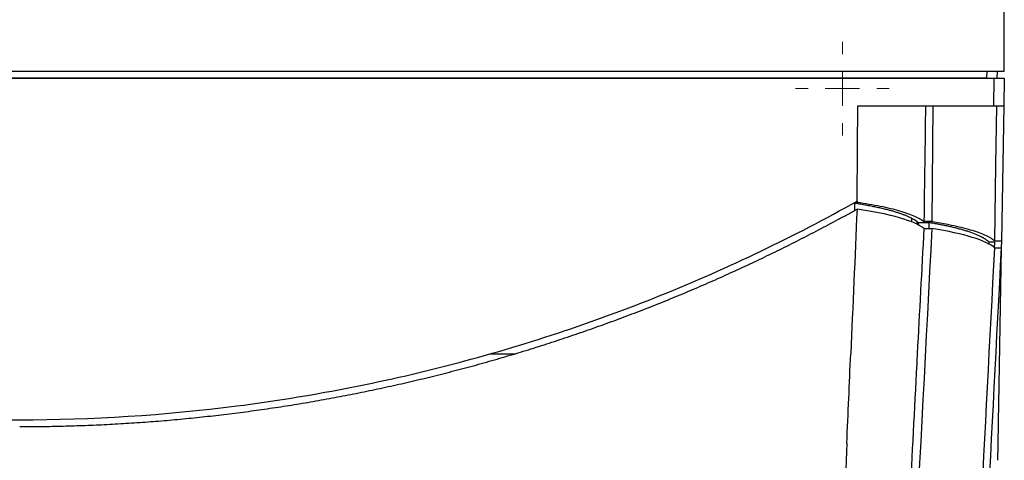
# Model space of a CAD drawing. Header units: millimetres. Extents: x -0.44 to 1.31, y -0.87 to 1.29.
# Tile 138 of 182: x 0.2148 to 0.3578, y 0.6552 to 0.7192. Entities that reach past the tile are written whole.
import ezdxf

# ---------------------------------------------------------------- set-up
doc = ezdxf.new("R2010")
doc.units = ezdxf.units.MM

# ---------------------------------------------------------------- blocks, each defined once
blk = doc.blocks.new('SW_CENTERMARKSYMBOL_11')
at = {"color": 0, "linetype": 'Continuous', "lineweight": 18}
for p, q in [((0, 0.005), (0, 0.0068)), ((0, 0), (0, 0.0025)), ((-0.005, 0), (-0.0068, 0)), ((0, 0), (-0.0025, 0)), ((0, 0), (0, -0.0025)), ((0, 0), (0.0025, 0)), ((0.005, 0), (0.0068, 0)), ((0, -0.005), (0, -0.0068))]:
    blk.add_line(p, q, dxfattribs=at)

msp = doc.modelspace()

# ---------------------------------------------------------------- linework, layer by layer
at = {"color": 7, "linetype": 'Continuous', "lineweight": 25}
for p, q in [((0.35778, 0.71171), (0.35778, 0.80696)), ((0.07178, 0.71171), (0.35778, 0.71171)), ((0.35526, 0.71072), (0.0743, 0.71072)), ((0.35526, 0.71072), (0.35528, 0.71171)), ((0.35626, 0.71073), (0.35626, 0.71071)), ((0.35676, 0.71071), (0.35678, 0.71171)), ((0.0733, 0.71071), (0.35626, 0.71071)), ((0.35626, 0.71071), (0.35619, 0.70671)), ((0.35776, 0.71071), (0.35769, 0.70671)), ((0.33649, 0.70671), (0.35619, 0.70671)), ((0.34738, 0.70671), (0.34727, 0.68991)), ((0.35769, 0.70671), (0.35735, 0.68708)), ((0.336, 0.69255), (0.3364, 0.69255)), ((0.336, 0.69255), (0.33603, 0.6915)), ((0.3364, 0.69286), (0.3364, 0.69272)), ((0.3364, 0.69255), (0.3364, 0.69272)), ((0.34687, 0.68973), (0.34533, 0.68973)), ((0.34533, 0.68933), (0.34533, 0.68973)), ((0.34727, 0.68991), (0.34615, 0.68991)), ((0.34687, 0.68889), (0.34687, 0.68973)), ((0.34614, 0.68889), (0.34726, 0.68889)), ((0.35635, 0.6869), (0.35557, 0.6869)), ((0.35557, 0.68656), (0.35557, 0.6869)), ((0.35635, 0.6869), (0.35633, 0.6861)), ((0.35641, 0.68708), (0.35735, 0.68708)), ((0.35735, 0.68708), (0.35733, 0.68606)), ((0.3564, 0.68606), (0.35733, 0.68606)), ((0.35733, 0.68606), (0.35694, 0.66336)), ((0.28316, 0.67071), (0.28671, 0.67071))]:
    msp.add_line(p, q, dxfattribs=at)
at = {"color": 250, "linetype": 'Continuous', "lineweight": 25}
for p, q in [((0.34435, 0.68983), (0.34435, 0.69036)), ((0.34511, 0.68945), (0.3451, 0.68991))]:
    msp.add_line(p, q, dxfattribs=at)
at = {"color": 7, "linetype": 'Continuous', "lineweight": 25, "flags": 128}
for points in [[(0.3364, 0.69286), (0.33645, 0.70061), (0.33649, 0.70671)], [(0.35641, 0.68708), (0.35657, 0.69807), (0.35669, 0.70671)]]:
    msp.add_lwpolyline(points, dxfattribs=at)
at = {"color": 7, "linetype": 'Continuous', "lineweight": 25}
msp.add_ellipse((0.35526, 0.71075), major_axis=(0.0015, 0), ratio=0.01745, start_param=4.712389, end_param=5.441844, dxfattribs=at)
for points, knots in [([(0.35626, 0.71071), (0.35644, 0.71071), (0.35663, 0.71071), (0.357, 0.71071), (0.35718, 0.71071), (0.35747, 0.71071), (0.35758, 0.71071), (0.35773, 0.71071), (0.35776, 0.71071), (0.35776, 0.71071)], [0, 0, 0, 0, 0.25, 0.25, 0.5, 0.5, 0.75, 0.75, 1, 1, 1, 1]), ([(0.35619, 0.70671), (0.35637, 0.70671), (0.35656, 0.70671), (0.35693, 0.70671), (0.35711, 0.70671), (0.3574, 0.70671), (0.35751, 0.70671), (0.35766, 0.70671), (0.35769, 0.70671), (0.35769, 0.70671)], [0, 0, 0, 0, 0.25, 0.25, 0.5, 0.5, 0.75, 0.75, 1, 1, 1, 1]), ([(0.09316, 0.69286), (0.1023, 0.68774), (0.11184, 0.68316), (0.13151, 0.67523), (0.14163, 0.67188), (0.16224, 0.66651), (0.17271, 0.66448), (0.19375, 0.6618), (0.20431, 0.66113), (0.21478, 0.66113)], [0, 0, 0, 0, 0.25, 0.25, 0.5, 0.5, 0.75, 0.75, 1, 1, 1, 1]), ([(0.21478, 0.66113), (0.22525, 0.66113), (0.23581, 0.6618), (0.25685, 0.66448), (0.26732, 0.66651), (0.28793, 0.67188), (0.29805, 0.67523), (0.31772, 0.68316), (0.32726, 0.68774), (0.3364, 0.69286)], [0, 0, 0, 0, 0.25, 0.25, 0.5, 0.5, 0.75, 0.75, 1, 1, 1, 1]), ([(0.34435, 0.69036), (0.34429, 0.6904), (0.34417, 0.69046), (0.34398, 0.69055), (0.34378, 0.69063), (0.34358, 0.69072), (0.34337, 0.6908), (0.34315, 0.69089), (0.34293, 0.69097), (0.3427, 0.69105), (0.34247, 0.69112), (0.34224, 0.6912), (0.342, 0.69127), (0.34176, 0.69135), (0.34151, 0.69142), (0.34126, 0.69148), (0.34089, 0.69158), (0.34037, 0.69171), (0.33969, 0.69187), (0.33899, 0.69202), (0.33827, 0.69216), (0.33753, 0.6923), (0.33678, 0.69243), (0.33626, 0.69251), (0.336, 0.69255)], [0, 0, 0, 0, 0.036596, 0.07273, 0.108399, 0.143602, 0.178336, 0.2126, 0.246391, 0.279709, 0.312551, 0.344917, 0.376806, 0.408217, 0.439149, 0.469602, 0.499575, 0.574526, 0.648341, 0.72101, 0.79252, 0.862862, 0.932025, 1, 1, 1, 1]), ([(0.3364, 0.69272), (0.33759, 0.69255), (0.33871, 0.69235), (0.34079, 0.69193), (0.34173, 0.6917), (0.3434, 0.69122), (0.34412, 0.69096), (0.34532, 0.69044), (0.3458, 0.69018), (0.34615, 0.68991)], [0, 0, 0, 0, 0.25, 0.25, 0.5, 0.5, 0.75, 0.75, 1, 1, 1, 1]), ([(0.32229, 0.68443), (0.32276, 0.68466), (0.32372, 0.68512), (0.32515, 0.68581), (0.32657, 0.68652), (0.32799, 0.68723), (0.3294, 0.68796), (0.33081, 0.68869), (0.33221, 0.68943), (0.33361, 0.69018), (0.33501, 0.69094), (0.33593, 0.69145), (0.33639, 0.69171)], [0, 0, 0, 0, 0.100207, 0.200357, 0.300454, 0.400502, 0.500506, 0.60047, 0.700397, 0.800292, 0.900158, 1, 1, 1, 1]), ([(0.35557, 0.6869), (0.35554, 0.68693), (0.35548, 0.68699), (0.35538, 0.68708), (0.35527, 0.68716), (0.35516, 0.68725), (0.35504, 0.68733), (0.35492, 0.6874), (0.3548, 0.68748), (0.35467, 0.68755), (0.35454, 0.68762), (0.3542, 0.6878), (0.35358, 0.68808), (0.35274, 0.68838), (0.35201, 0.68861), (0.35144, 0.68877), (0.35084, 0.68893), (0.35022, 0.68908), (0.34958, 0.68922), (0.34893, 0.68936), (0.34826, 0.68949), (0.34758, 0.68961), (0.34711, 0.68969), (0.34687, 0.68973)], [0, 0, 0, 0, 0.027881, 0.055116, 0.081702, 0.107637, 0.132918, 0.157545, 0.181514, 0.204825, 0.227477, 0.249467, 0.379084, 0.499422, 0.558987, 0.617584, 0.675204, 0.73184, 0.787484, 0.842128, 0.895765, 0.94839, 1, 1, 1, 1]), ([(0.34727, 0.68991), (0.34841, 0.68973), (0.34949, 0.68953), (0.35145, 0.6891), (0.35234, 0.68887), (0.35391, 0.68838), (0.35458, 0.68813), (0.35568, 0.68761), (0.35611, 0.68735), (0.35641, 0.68708)], [0, 0, 0, 0, 0.25, 0.25, 0.5, 0.5, 0.75, 0.75, 1, 1, 1, 1]), ([(0.30775, 0.67806), (0.30824, 0.67826), (0.30923, 0.67866), (0.3107, 0.67926), (0.31217, 0.67988), (0.31363, 0.6805), (0.31509, 0.68114), (0.31654, 0.68178), (0.31798, 0.68243), (0.31942, 0.68309), (0.32086, 0.68375), (0.32181, 0.6842), (0.32229, 0.68443)], [0, 0, 0, 0, 0.10052, 0.200914, 0.301185, 0.401338, 0.501377, 0.601306, 0.701129, 0.80085, 0.900472, 1, 1, 1, 1]), ([(0.29283, 0.67263), (0.29334, 0.6728), (0.29434, 0.67313), (0.29585, 0.67364), (0.29735, 0.67416), (0.29885, 0.67469), (0.30035, 0.67523), (0.30184, 0.67578), (0.30332, 0.67634), (0.3048, 0.6769), (0.30628, 0.67748), (0.30726, 0.67787), (0.30775, 0.67806)], [0, 0, 0, 0, 0.100392, 0.200687, 0.300887, 0.400998, 0.501022, 0.600965, 0.700831, 0.800622, 0.900344, 1, 1, 1, 1]), ([(0.2776, 0.66816), (0.27811, 0.66829), (0.27914, 0.66856), (0.28067, 0.66897), (0.2822, 0.66939), (0.28373, 0.66983), (0.28525, 0.67027), (0.28677, 0.67072), (0.28829, 0.67118), (0.28981, 0.67166), (0.29132, 0.67214), (0.29233, 0.67247), (0.29283, 0.67263)], [0, 0, 0, 0, 0.100037, 0.200056, 0.300059, 0.400052, 0.500037, 0.600019, 0.700003, 0.799991, 0.899989, 1, 1, 1, 1]), ([(0.26212, 0.66466), (0.26264, 0.66476), (0.26367, 0.66496), (0.26522, 0.66527), (0.26677, 0.6656), (0.26831, 0.66593), (0.26986, 0.66628), (0.27141, 0.66663), (0.27296, 0.667), (0.27451, 0.66737), (0.27606, 0.66776), (0.27709, 0.66802), (0.2776, 0.66816)], [0, 0, 0, 0, 0.099381, 0.19889, 0.298529, 0.398303, 0.498215, 0.59827, 0.698472, 0.798825, 0.899333, 1, 1, 1, 1]), ([(0.34108, 0.59239), (0.3414, 0.59855), (0.34173, 0.60479), (0.34239, 0.61739), (0.34272, 0.62374), (0.34339, 0.63655), (0.34373, 0.64302), (0.34442, 0.65605), (0.34476, 0.66262), (0.34511, 0.66923)], [0, 0, 0, 0, 0.25, 0.25, 0.5, 0.5, 0.75, 0.75, 1, 1, 1, 1]), ([(0.24645, 0.66215), (0.24697, 0.66221), (0.24801, 0.66235), (0.24957, 0.66256), (0.25113, 0.66279), (0.25269, 0.66302), (0.25426, 0.66327), (0.25583, 0.66352), (0.2574, 0.66379), (0.25897, 0.66407), (0.26055, 0.66436), (0.26159, 0.66456), (0.26212, 0.66466)], [0, 0, 0, 0, 0.099037, 0.198278, 0.297726, 0.397386, 0.49726, 0.597353, 0.69767, 0.798214, 0.898989, 1, 1, 1, 1]), ([(0.23064, 0.66064), (0.23117, 0.66067), (0.23221, 0.66074), (0.23378, 0.66085), (0.23536, 0.66098), (0.23693, 0.66111), (0.23851, 0.66126), (0.24009, 0.66142), (0.24168, 0.66158), (0.24326, 0.66176), (0.24485, 0.66195), (0.24591, 0.66208), (0.24645, 0.66215)], [0, 0, 0, 0, 0.098921, 0.198071, 0.297454, 0.397074, 0.496935, 0.597042, 0.697397, 0.798006, 0.898872, 1, 1, 1, 1]), ([(0.35694, 0.66336), (0.35694, 0.66334), (0.35693, 0.6633), (0.35693, 0.66323), (0.35693, 0.66315), (0.35693, 0.66305), (0.35693, 0.66295), (0.35693, 0.66284), (0.35692, 0.66271), (0.35692, 0.66257), (0.35692, 0.66243), (0.35692, 0.66227), (0.35691, 0.6621), (0.35691, 0.66191), (0.35691, 0.66172), (0.3569, 0.66152), (0.3569, 0.6613), (0.3569, 0.66107), (0.35689, 0.66084), (0.35689, 0.66056), (0.35688, 0.66022), (0.35687, 0.65984), (0.35687, 0.65943), (0.35686, 0.65899), (0.35685, 0.65852), (0.35684, 0.65804), (0.35683, 0.65752), (0.35683, 0.65698), (0.35682, 0.65642), (0.3568, 0.65584), (0.3568, 0.65545), (0.35679, 0.65524)], [0, 0, 0, 0, 0.026071, 0.052338, 0.078801, 0.105459, 0.132314, 0.159365, 0.186612, 0.214055, 0.241694, 0.269529, 0.29756, 0.325787, 0.35421, 0.382829, 0.411645, 0.440656, 0.469864, 0.499267, 0.540065, 0.581808, 0.624495, 0.668127, 0.712704, 0.758225, 0.804691, 0.852101, 0.900456, 0.949756, 1, 1, 1, 1]), ([(0.21478, 0.66013), (0.21531, 0.66013), (0.21636, 0.66014), (0.21794, 0.66015), (0.21952, 0.66018), (0.2211, 0.66021), (0.22269, 0.66026), (0.22428, 0.66031), (0.22587, 0.66038), (0.22746, 0.66045), (0.22905, 0.66054), (0.23011, 0.6606), (0.23064, 0.66064)], [0, 0, 0, 0, 0.099366, 0.198862, 0.298493, 0.398262, 0.498172, 0.598229, 0.698437, 0.798798, 0.899318, 1, 1, 1, 1]), ([(0.33491, 0.65771), (0.33432, 0.64433), (0.33374, 0.63106), (0.3326, 0.60477), (0.33203, 0.59175), (0.33147, 0.5789)], [0, 0, 0, 0, 0.5, 0.5, 1, 1, 1, 1])]:
    msp.add_open_spline(points, degree=3, knots=knots, dxfattribs=at)
for points in [[(0.34615, 0.68991), (0.34623, 0.69551), (0.34631, 0.70111), (0.34638, 0.70671)], [(0.33639, 0.69171), (0.33609, 0.68468), (0.33578, 0.67768), (0.33547, 0.67071)], [(0.34614, 0.68889), (0.34472, 0.68999), (0.3413, 0.69097), (0.33639, 0.69171)], [(0.3451, 0.68991), (0.3449, 0.69006), (0.34464, 0.69022), (0.34435, 0.69036)], [(0.34533, 0.68973), (0.34526, 0.68979), (0.34519, 0.68985), (0.3451, 0.68991)], [(0.34726, 0.68889), (0.34552, 0.65561), (0.34382, 0.6231), (0.34221, 0.59239)], [(0.34518, 0.67071), (0.3455, 0.67674), (0.34582, 0.6828), (0.34614, 0.68889)], [(0.3564, 0.68606), (0.35517, 0.68715), (0.35197, 0.68814), (0.34726, 0.68889)], [(0.35228, 0.6074), (0.35359, 0.6325), (0.35498, 0.65897), (0.3564, 0.68606)], [(0.35733, 0.68606), (0.35591, 0.65897), (0.35453, 0.6325), (0.35321, 0.6074)], [(0.33491, 0.65771), (0.3351, 0.66203), (0.33529, 0.66636), (0.33547, 0.67071)], [(0.34511, 0.66923), (0.34513, 0.66972), (0.34516, 0.67021), (0.34518, 0.67071)]]:
    msp.add_open_spline(points, degree=3, dxfattribs=at)

# ---------------------------------------------------------------- block references
at = {"color": 8, "linetype": 'Continuous', "lineweight": 0}
msp.add_blockref('SW_CENTERMARKSYMBOL_11', (0.33427, 0.70919), dxfattribs=at)

doc.saveas('drawing.dxf')
